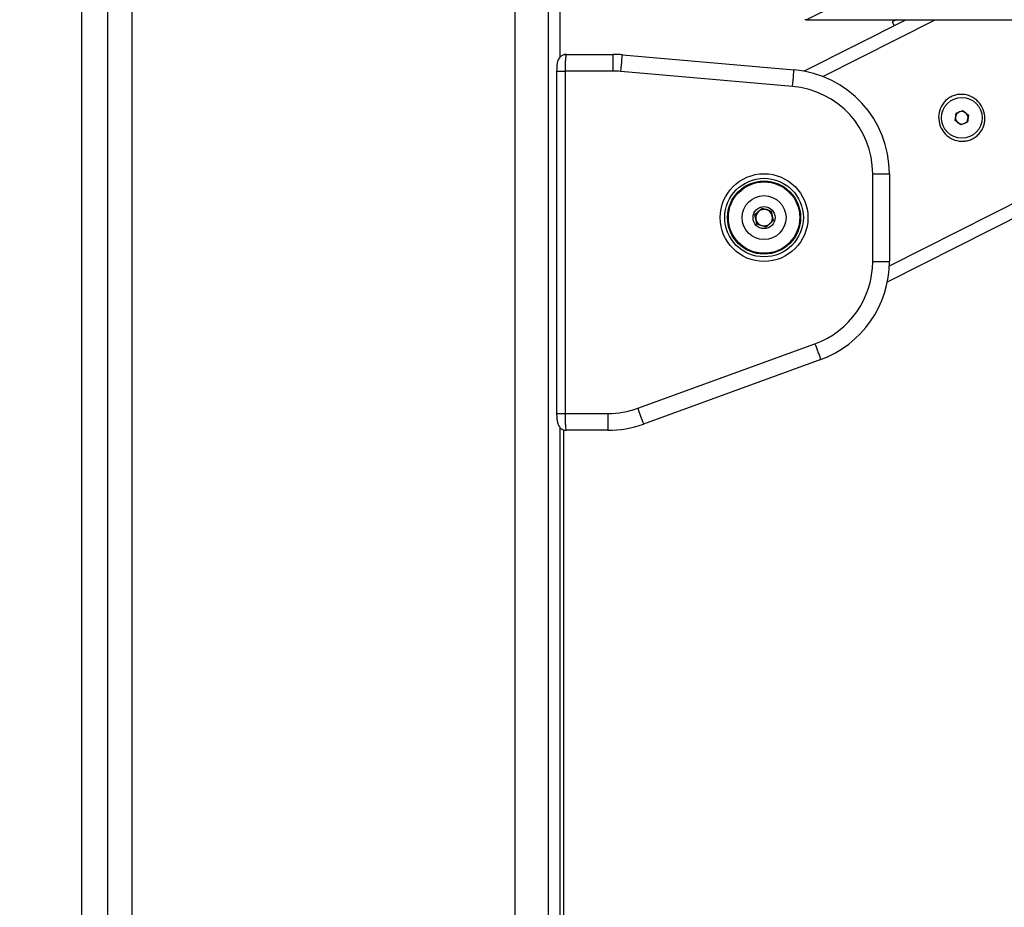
# Paper-space layout 'In-Ground Anchor' of a CAD drawing. Header units: millimetres. Extents: x 1903 to 18395, y 314 to 15846.
# Tile 11 of 52: x 3034 to 3505, y 5545 to 5970. Entities that reach past the tile are written whole.
import ezdxf

# ---------------------------------------------------------------- set-up
doc = ezdxf.new("R2010")
doc.units = ezdxf.units.MM
doc.layers.add('COMPONENT_GEOMETRY', color=7, linetype='Continuous')
doc.styles.add('SLDTEXTSTYLE1', font='TXT', dxfattribs={"width": 0.75})
doc.dimstyles.new('SLDDIMSTYLE0', dxfattribs={"dimtxt": 100, "dimasz": 6.604, "dimexe": 0, "dimexo": 0.0625, "dimgap": 25, "dimtad": 0, "dimtih": 1, "dimtoh": 1, "dimdec": 0, "dimlfac": 0.5, "dimrnd": 1e-09, "dimzin": 12, "dimdsep": 46, "dimtxsty": 'SLDTEXTSTYLE1', "dimsah": 1, "dimcen": 0.09, "dimadec": 0, "dimazin": 3, "dimtfac": 1, "dimtdec": 0, "dimtofl": 0, "dimtmove": 0, "dimatfit": 3, "dimfxl": 1, "dimfrac": 2, "dimtolj": 1, "dimtzin": 12, "dimarcsym": 0})

# ---------------------------------------------------------------- blocks, each defined once
blk = doc.blocks.new('_D_10')
at = {"layer": 'COMPONENT_GEOMETRY', "color": 7, "ltscale": 2}
for p, q in [((10064.61, 5970.28), (10200.21, 5970.28)), ((10193.86, 5970.28), (10193.86, 3818.65)), ((10193.86, 1508.27), (10193.86, 3659.9)), ((3340.91, 1508.27), (10200.21, 1508.27))]:
    blk.add_line(p, q, dxfattribs=at)
for points in [[(10193.86, 5970.28), (10192.85, 5963.68), (10194.88, 5963.68)], [(10193.86, 1508.27), (10194.88, 1514.88), (10192.85, 1514.88)]]:
    blk.add_solid(points, dxfattribs=at)
at = {"layer": 'COMPONENT_GEOMETRY', "color": 7, "ltscale": 2, "insert": (10046.09, 3788.81), "char_height": 100, "attachment_point": 1, "style": 'SLDTEXTSTYLE1'}
blk.add_mtext('2231', dxfattribs=at)
blk = doc.blocks.new('_D_11')
at = {"layer": 'COMPONENT_GEOMETRY', "color": 7, "ltscale": 2}
for p, q in [((3268.36, 7323.73), (2044.06, 7323.73)), ((2050.41, 7323.73), (2050.41, 4495.38)), ((2050.41, 1508.27), (2050.41, 4336.63)), ((2935.83, 1508.27), (2044.06, 1508.27))]:
    blk.add_line(p, q, dxfattribs=at)
for points in [[(2050.41, 7323.73), (2049.39, 7317.12), (2051.42, 7317.12)], [(2050.41, 1508.27), (2051.42, 1514.88), (2049.39, 1514.88)]]:
    blk.add_solid(points, dxfattribs=at)
at = {"layer": 'COMPONENT_GEOMETRY', "color": 7, "ltscale": 2, "insert": (1902.63, 4465.53), "char_height": 100, "attachment_point": 1, "style": 'SLDTEXTSTYLE1'}
blk.add_mtext('2908', dxfattribs=at)

psp = doc.layouts.new('In-Ground Anchor')

# ---------------------------------------------------------------- linework, layer by layer
at = {"color": 7, "linetype": 'Continuous', "lineweight": 25, "ltscale": 2}
for p, q in [((3063.37, 7303.27), (3063.37, 1555.27)), ((3292.33, 5952.39), (3292.33, 7123.36)), ((3409.04, 5945.69), (3457.72, 5970.28)), ((3410.3, 5970.28), (4084.08, 5970.28)), ((3449, 5844.88), (3697.27, 5970.28)), ((3451.29, 5969.27), (3452.19, 5967.49)), ((3293.97, 5953.72), (3295.32, 5953.72)), ((3295.32, 5953.72), (3317.77, 5953.72)), ((3317.77, 5945.72), (3317.77, 5953.72)), ((3322.13, 5953.53), (3404.31, 5946.34)), ((3290.69, 5945.72), (3290.69, 5781.72)), ((3294.69, 5945.72), (3294.69, 5781.72)), ((3317.77, 5945.72), (3294.69, 5945.72)), ((3403.61, 5938.37), (3321.43, 5945.56)), ((3481.34, 5922.09), (3481.87, 5925.51)), ((3481.87, 5925.51), (3485.1, 5926.77)), ((3485.1, 5926.77), (3487.8, 5924.6)), ((3487.8, 5924.6), (3487.27, 5921.18)), ((3484.04, 5919.92), (3481.34, 5922.09)), ((3487.27, 5921.18), (3484.04, 5919.92)), ((3441.95, 5854.59), (3441.95, 5896.53)), ((3441.95, 5896.53), (3449.95, 5896.53)), ((3449.95, 5896.53), (3449.95, 5854.59)), ((3385.56, 5877), (3389.01, 5880.08)), ((3386.51, 5872.48), (3385.56, 5877)), ((3385.79, 5875.91), (3386.58, 5877.91)), ((3388.18, 5879.34), (3390.3, 5879.65)), ((3389.01, 5880.08), (3393.4, 5878.63)), ((3392.34, 5878.98), (3393.67, 5877.3)), ((3393.4, 5878.63), (3394.34, 5874.11)), ((3387.57, 5872.13), (3386.23, 5873.81)), ((3390.89, 5871.04), (3386.51, 5872.48)), ((3391.73, 5871.78), (3389.6, 5871.46)), ((3394.34, 5874.11), (3390.89, 5871.04)), ((3394.11, 5875.2), (3393.33, 5873.21)), ((3441.95, 5854.59), (3449.95, 5854.59)), ((3329.5, 5784.25), (3414.32, 5815.12)), ((3417.05, 5807.6), (3332.24, 5776.73)), ((3294.69, 5781.72), (3315.13, 5781.72)), ((3315.13, 5781.72), (3315.13, 5773.72)), ((3292.33, 1555.27), (3292.33, 5775.06)), ((3293.97, 5773.72), (3295.32, 5773.72)), ((3293.97, 5773.72), (3293.97, 5161.55)), ((3315.13, 5773.72), (3295.32, 5773.72))]:
    psp.add_line(p, q, dxfattribs=at)
at = {"color": 8, "linetype": 'Continuous', "lineweight": 25, "ltscale": 2}
for p, q in [((3075.68, 7303.27), (3075.68, 1555.27)), ((3087.34, 7303.27), (3087.34, 1555.27)), ((3270.75, 7303.27), (3270.75, 1555.27)), ((3286.68, 7303.27), (3286.68, 1555.27)), ((3292.32, 5952.38), (3292.32, 7123.36)), ((3418.04, 5943.14), (3471.78, 5970.28)), ((3449.91, 5852.44), (3683.21, 5970.28)), ((3290.69, 5945.72), (3294.69, 5945.72)), ((3290.69, 5781.72), (3294.69, 5781.72)), ((3292.32, 1555.27), (3292.32, 5775.07))]:
    psp.add_line(p, q, dxfattribs=at)
at = {"color": 8, "linetype": 'Continuous', "lineweight": 25, "ltscale": 2, "flags": 128}
psp.add_lwpolyline([(4757.33, 6637.97), (3579.92, 6054.36), (3410.3, 5970.28)], dxfattribs=at)
at = {"color": 7, "linetype": 'Continuous', "lineweight": 25, "ltscale": 2, "flags": 128}
for points in [[(3453.24, 5970.26), (3452.56, 5969.92), (3451.61, 5969.44), (3451.29, 5969.27)], [(3321.43, 5945.56), (3321.56, 5947.11), (3321.7, 5948.61), (3321.82, 5949.98), (3321.92, 5951.19), (3322.01, 5952.18), (3322.07, 5952.92), (3322.11, 5953.37), (3322.13, 5953.53)], [(3403.61, 5938.37), (3403.75, 5939.92), (3403.88, 5941.42), (3404, 5942.79), (3404.1, 5944), (3404.19, 5944.99), (3404.26, 5945.73), (3404.3, 5946.18), (3404.31, 5946.34)], [(3414.32, 5815.12), (3414.85, 5813.65), (3415.36, 5812.24), (3415.84, 5810.94), (3416.25, 5809.8), (3416.59, 5808.87), (3416.84, 5808.17), (3417, 5807.75), (3417.05, 5807.6)], [(3329.5, 5784.25), (3330.03, 5782.78), (3330.55, 5781.37), (3331.02, 5780.07), (3331.43, 5778.93), (3331.77, 5778), (3332.03, 5777.3), (3332.18, 5776.88), (3332.24, 5776.73)]]:
    psp.add_lwpolyline(points, dxfattribs=at)
at = {"color": 7, "linetype": 'Continuous', "lineweight": 25, "ltscale": 4}
for centre, radius in [((3484.57, 5923.34), 9.75), ((3389.95, 5875.56), 21), ((3389.95, 5875.56), 18.8), ((3389.95, 5875.56), 17.5), ((3389.95, 5875.56), 17.1), ((3389.95, 5875.56), 10.5), ((3389.95, 5875.56), 5.25)]:
    psp.add_circle(centre, radius, dxfattribs=at)
for centre, radius, start, end in [((3317.77, 5903.72), 50, 85, 90), ((3317.77, 5903.72), 42, 85, 90), ((3399.95, 5896.53), 50, 0, 85), ((3399.95, 5896.53), 42, 0, 85), ((3484.57, 5923.34), 3, 171.2156, 231.2156), ((3484.57, 5923.34), 3, 111.2156, 171.2156), ((3484.57, 5923.34), 3, 51.2156, 111.2156), ((3484.57, 5923.34), 3, 351.2156, 51.2156), ((3484.57, 5923.34), 3, 231.2156, 291.2156), ((3484.57, 5923.34), 3, 291.2156, 351.2156), ((3389.95, 5875.56), 4, 131.7678, 191.7678), ((3389.95, 5875.56), 4, 71.7678, 131.7678), ((3389.95, 5875.56), 4, 11.7678, 71.7678), ((3389.95, 5875.56), 4, 311.7678, 11.7678), ((3389.95, 5875.56), 4, 191.7678, 251.7678), ((3389.95, 5875.56), 4, 251.7678, 311.7678), ((3399.95, 5854.59), 42, 290, 0), ((3399.95, 5854.59), 50, 290, 0), ((3315.13, 5823.72), 42, 270, 290), ((3315.13, 5823.72), 50, 270, 290)]:
    psp.add_arc(centre, radius, start, end, dxfattribs=at)
at = {"color": 7, "linetype": 'Continuous', "lineweight": 25, "ltscale": 2}
for points, knots in [([(3410.3, 5970.28), (3410.11, 5970.28), (3409.45, 5970.28), (3409.42, 5970.28), (3409.4, 5970.28)], [0, 0, 0, 0, 0.288981, 1, 1, 1, 1]), ([(3295.24, 5953.68), (3295.17, 5953.69), (3294.6, 5953.76), (3293.65, 5953.41), (3292.61, 5952.77), (3291.9, 5951.96), (3291.42, 5951.1), (3291.1, 5950.16), (3290.88, 5949), (3290.72, 5947.48), (3290.7, 5946.29), (3290.69, 5945.72)], [0, 0, 0, 0, 0.0209387, 0.1520932, 0.2585513, 0.3539826, 0.4457747, 0.5483253, 0.6854589, 0.8484276, 1, 1, 1, 1]), ([(3295.32, 5953.72), (3295.25, 5953.63), (3295.11, 5953.45), (3294.92, 5952.04), (3294.77, 5949.97), (3294.7, 5947.73), (3294.69, 5946.27), (3294.69, 5945.72)], [0, 0, 0, 0, 0.2171008, 0.4345777, 0.6516249, 0.8667413, 1, 1, 1, 1]), ([(3494.39, 5928.31), (3494.91, 5926.91), (3495.94, 5924.14), (3495.38, 5919.65), (3493.61, 5916.39), (3491.52, 5914.37), (3489.69, 5913.2), (3487.66, 5912.42), (3484.8, 5911.94), (3481.11, 5912.44), (3477.25, 5914.7), (3474.49, 5918.26), (3473.26, 5922.59), (3473.74, 5927.04), (3475.53, 5930.3), (3477.62, 5932.32), (3479.45, 5933.49), (3481.48, 5934.27), (3484.34, 5934.75), (3488.01, 5934.24), (3491.96, 5932.02), (3493.58, 5929.55), (3494.39, 5928.31)], [0, 0, 0, 0, 0.063126, 0.125874, 0.18804, 0.218978, 0.250026, 0.2809, 0.311979, 0.374047, 0.436742, 0.500168, 0.563278, 0.625955, 0.688046, 0.719143, 0.750062, 0.781026, 0.812104, 0.874213, 0.936896, 1, 1, 1, 1]), ([(3290.69, 5781.72), (3290.69, 5781.7), (3290.68, 5781.07), (3290.73, 5779.8), (3290.93, 5778.03), (3291.23, 5776.7), (3291.95, 5775.35), (3292.91, 5774.42), (3294.08, 5773.8), (3294.94, 5773.78), (3295.32, 5773.77)], [0, 0, 0, 0, 0.005042, 0.166253, 0.333867, 0.536654, 0.655674, 0.772023, 0.899022, 1, 1, 1, 1]), ([(3294.69, 5781.72), (3294.69, 5780.83), (3294.71, 5779.05), (3294.82, 5776.67), (3294.98, 5774.86), (3295.15, 5773.86), (3295.27, 5773.76), (3295.32, 5773.72)], [0, 0, 0, 0, 0.2122484, 0.4240226, 0.6364554, 0.8509542, 1, 1, 1, 1])]:
    psp.add_open_spline(points, degree=3, knots=knots, dxfattribs=at)

# ---------------------------------------------------------------- dimensions: what is measured, and where the dimension line sits
at = {"layer": 'COMPONENT_GEOMETRY', "color": 7, "ltscale": 2}
for base, p1, p2, picture, middle in [((2050.41, 1508.27), (3270.9, 7323.73), (2938.37, 1508.27), '_D_11', (2050.41, 4416)), ((10193.86, 1508.27), (10062.07, 5970.28), (3338.37, 1508.27), '_D_10', (10193.86, 3739.28))]:
    dim = psp.add_linear_dim(base=base, p1=p1, p2=p2, angle=90, dimstyle='SLDDIMSTYLE0', dxfattribs=at)
    dim.commit()
    dim.dimension.update_dxf_attribs({"geometry": picture, "text_midpoint": middle, "dimtype": 160})

doc.saveas('drawing.dxf')
